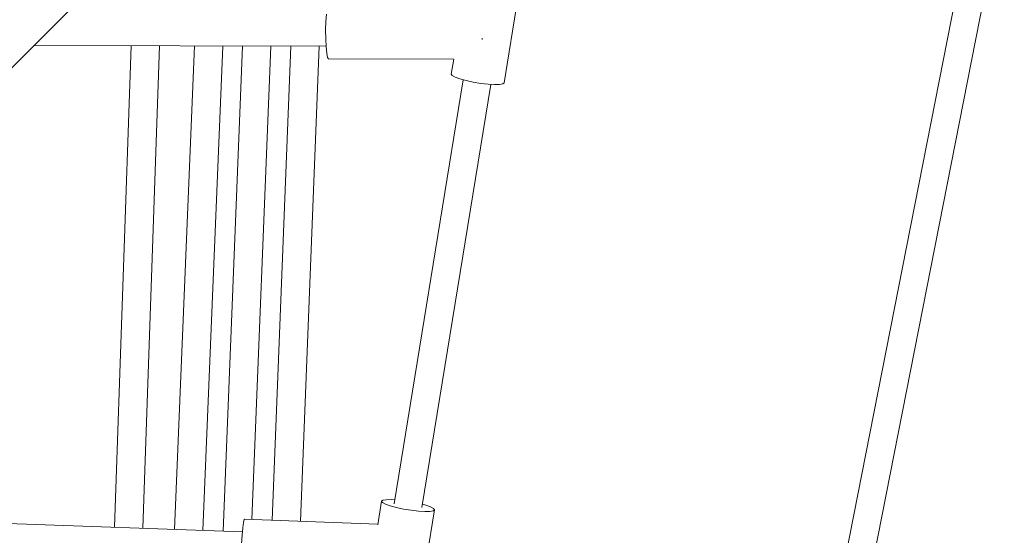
# Model space of a CAD drawing. Header units: inches. Extents: x -32 to 818, y -661 to 218.
# Tile 65 of 110: x 475.686 to 476.311, y 17.502 to 17.829. Entities that reach past the tile are written whole.
import ezdxf

# ---------------------------------------------------------------- set-up
doc = ezdxf.new("R2010")
doc.units = ezdxf.units.IN
doc.header["$LTSCALE"] = 0.01
doc.header["$MEASUREMENT"] = 0
doc.layers.add('_at_zabawki_', color=240, linetype='Continuous', lineweight=5)

# ---------------------------------------------------------------- blocks, each defined once
blk = doc.blocks.new('zw$2CA8')
at = {"layer": '_at_zabawki_'}
for p, q in [((-801.45, 4343.65), (-938.66, 3646.74)), ((-921.34, 3643.38), (-784.13, 4340.29)), ((-1689.38, 3954.76), (-1356.26, 4287.88)), ((-1101.68, 4220.24), (-1092.16, 4278.71)), ((-1214.44, 4264.02), (-1214.79, 4259.33)), ((-1214.79, 4259.33), (-1214.96, 4253.91)), ((-1214.96, 4253.91), (-1214.92, 4248.33)), ((-1214.92, 4248.33), (-1214.69, 4243.2)), ((-1115.54, 4248.04), (-1115.55, 4248.62)), ((-1115.54, 4247.89), (-1115.54, 4248.04)), ((-1400.1, 4244.04), (-1214.7, 4243.5)), ((-1338.36, 4243.86), (-1349.08, 3937.97)), ((-1331.1, 3937.33), (-1320.37, 4243.81)), ((-1298.24, 4243.74), (-1310.89, 3936.61)), ((-1292.91, 3935.98), (-1280.24, 4243.69)), ((-1267.68, 4243.66), (-1280.03, 3935.52)), ((-1261.74, 3942.88), (-1249.69, 4243.6)), ((-1237.09, 4243.57), (-1248.86, 3942.43)), ((-1230.89, 3941.79), (-1219.09, 4243.52)), ((-1214.69, 4243.2), (-1214.28, 4239.09)), ((-1214.28, 4239.09), (-1213.74, 4236.42)), ((-1213.74, 4236.42), (-1213.13, 4235.5)), ((-1213.13, 4235.5), (-1133.54, 4235.27)), ((-1133.68, 4235.27), (-1135.24, 4225.71)), ((-1135.24, 4225.71), (-1134.68, 4224.85)), ((-1127.59, 4222.17), (-1171.45, 3952.96)), ((-1153.84, 3950.56), (-1110.06, 4219.31)), ((-1134.68, 4224.85), (-1132.81, 4223.84)), ((-1132.81, 4223.84), (-1129.78, 4222.75)), ((-1129.78, 4222.75), (-1125.83, 4221.69)), ((-1125.83, 4221.69), (-1121.28, 4220.73)), ((-1121.28, 4220.73), (-1116.5, 4219.95)), ((-1116.5, 4219.95), (-1111.89, 4219.42)), ((-1111.89, 4219.42), (-1107.8, 4219.17)), ((-1107.8, 4219.17), (-1104.58, 4219.24)), ((-1104.58, 4219.24), (-1102.48, 4219.6)), ((-1102.48, 4219.6), (-1101.68, 4220.24)), ((-1179.43, 3954.49), (-1181.85, 3939.59)), ((-1178.62, 3955.13), (-1179.43, 3954.49)), ((-1178.87, 3953.63), (-1179.43, 3954.49)), ((-1177, 3952.62), (-1178.87, 3953.63)), ((-1176.53, 3955.5), (-1178.62, 3955.13)), ((-1173.96, 3951.54), (-1177, 3952.62)), ((-1173.31, 3955.56), (-1176.53, 3955.5)), ((-1170.01, 3950.47), (-1173.96, 3951.54)), ((-1171.05, 3955.43), (-1173.31, 3955.56)), ((-1165.46, 3949.51), (-1170.01, 3950.47)), ((-1151.33, 3951.98), (-1153.51, 3952.57)), ((-1148.3, 3950.9), (-1151.33, 3951.98)), ((-1146.42, 3949.89), (-1148.3, 3950.9)), ((-1160.69, 3948.74), (-1165.46, 3949.51)), ((-1156.07, 3948.2), (-1160.69, 3948.74)), ((-1151.99, 3947.96), (-1156.07, 3948.2)), ((-1155.39, 3890.56), (-1145.87, 3949.03)), ((-1148.77, 3948.02), (-1151.99, 3947.96)), ((-1146.67, 3948.39), (-1148.77, 3948.02)), ((-1145.87, 3949.03), (-1146.67, 3948.39)), ((-1145.87, 3949.03), (-1146.42, 3949.89)), ((-1267.8, 3935.09), (-1464.76, 3942.07)), ((-1267.14, 3941.02), (-1267.59, 3937.6)), ((-1266.68, 3942.82), (-1267.14, 3941.02)), ((-1266.47, 3943.05), (-1266.68, 3942.82)), ((-1181.78, 3940.05), (-1266.47, 3943.05)), ((-1267.99, 3932.93), (-1268.28, 3927.51)), ((-1267.59, 3937.6), (-1267.99, 3932.93))]:
    blk.add_line(p, q, dxfattribs=at)

msp = doc.modelspace()

# ---------------------------------------------------------------- block references
at = {"layer": '_at_zabawki_', "linetype": 'Continuous', "xscale": 0.001, "yscale": 0.001, "zscale": 0.001}
msp.add_blockref('zw$2CA8', (477.09515, 13.56888, 0.00455), dxfattribs=at)

doc.saveas('drawing.dxf')
